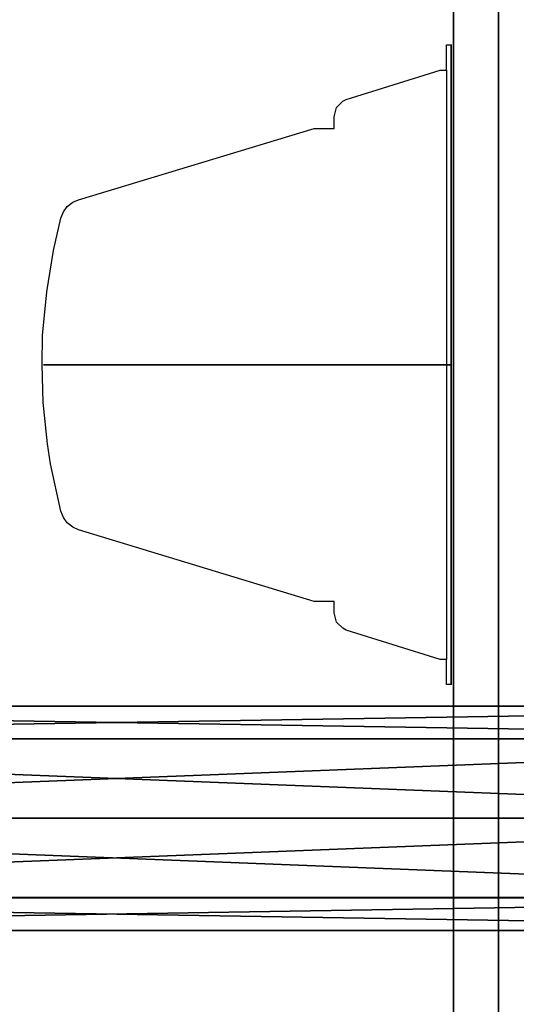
# Model space of a CAD drawing. Extents: x -6 to 47.5, y -5.4 to 31.
# Tile 4 of 38: x -1.9 to 0.3, y 4.2 to 8.5. Entities that reach past the tile are written whole.
import ezdxf

# ---------------------------------------------------------------- set-up
doc = ezdxf.new("R2010")
doc.units = 0
doc.layers.add('ViewSide', color=7, linetype='Continuous')
doc.layers.add('ViewTop', color=7, linetype='Continuous')

# ---------------------------------------------------------------- blocks, each defined once
blk = doc.blocks.new('004fafc1-b12c-433a-92be-102fac7b4e84')
at = {"color": 251, "true_color": 0x5b5b5b, "transparency": 33554687}
mesh = blk.add_polyface(dxfattribs=at)
corners = [(0, 0.5), (0.5, 0.5), (0.5, 31), (0, 31), (0, 0.5, 0.5), (0.5, 0.5, 0.5), (0.5, 31, 0.5), (0, 31, 0.5)]
mesh.append_faces([[corners[k] for k in face] for face in [(0, 1, 2, 3), (4, 5, 6, 7), (0, 1, 5, 4), (1, 2, 6, 5), (2, 3, 7, 6), (3, 0, 4, 7)]], dxfattribs={"color": 251})
mesh = blk.add_polyface(dxfattribs=at)
corners = [(0, 0.5, 67.5), (0.5, 0.5, 67.5), (0.5, 31, 67.5), (0, 31, 67.5), (0, 0.5, 68), (0.5, 0.5, 68), (0.5, 31, 68), (0, 31, 68)]
mesh.append_faces([[corners[k] for k in face] for face in [(0, 1, 2, 3), (4, 5, 6, 7), (0, 1, 5, 4), (1, 2, 6, 5), (2, 3, 7, 6), (3, 0, 4, 7)]], dxfattribs={"color": 251})
blk = doc.blocks.new('9f6fe716-a6e8-4fdf-ad4d-e31321017d2e')
at = {"color": 0, "transparency": 33554687}
mesh = blk.add_polyface(dxfattribs=at)
corners = [(0, 0), (1, 0), (1, 1), (0, 1), (0, 0, 1), (1, 0, 1), (1, 1, 1), (0, 1, 1)]
mesh.append_faces([[corners[k] for k in face] for face in [(0, 1, 2, 3), (4, 5, 6, 7), (0, 1, 5, 4), (1, 2, 6, 5), (2, 3, 7, 6), (3, 0, 4, 7)]], dxfattribs={"color": 0})
blk = doc.blocks.new('55d8b247-b641-459f-8915-d2f9c9fbf840')
at = {"color": 0, "transparency": 33554687}
mesh = blk.add_polyface(dxfattribs=at)
corners = [(-3, 1.0002, 0.0031), (0, 1.0002, 0.0031), (0, 0.7078, -0.7069), (-3, 0.7078, -0.7069)]
mesh.append_faces([[corners[k] for k in face] for face in [(3, 0, 2, 3)]], dxfattribs={"vtx1": -1, "color": 0})
mesh.append_faces([[corners[k] for k in face] for face in [(0, 1, 2, 0)]], dxfattribs={"vtx2": -1, "color": 0})
mesh = blk.add_polyface(dxfattribs=at)
corners = [(-3, 0.7069, 0.7074), (0, 0.7069, 0.7074), (0, 1.0002, 0.0031), (-3, 1.0002, 0.0031)]
mesh.append_faces([[corners[k] for k in face] for face in [(3, 0, 2, 3)]], dxfattribs={"vtx1": -1, "color": 0})
mesh.append_faces([[corners[k] for k in face] for face in [(0, 1, 2, 0)]], dxfattribs={"vtx2": -1, "color": 0})
mesh = blk.add_polyface(dxfattribs=at)
corners = [(-3, 0.7078, -0.7069), (0, 0.7078, -0.7069), (0, 0.0002, -1.0002), (-3, 0.0002, -1.0002)]
mesh.append_faces([[corners[k] for k in face] for face in [(3, 0, 2, 3)]], dxfattribs={"vtx1": -1, "color": 0})
mesh.append_faces([[corners[k] for k in face] for face in [(0, 1, 2, 0)]], dxfattribs={"vtx2": -1, "color": 0})
mesh = blk.add_polyface(dxfattribs=at)
corners = [(-3, 0.0002, 0.9998), (0, 0.0002, 0.9998), (0, 0.7069, 0.7074), (-3, 0.7069, 0.7074)]
mesh.append_faces([[corners[k] for k in face] for face in [(3, 0, 2, 3)]], dxfattribs={"vtx1": -1, "color": 0})
mesh.append_faces([[corners[k] for k in face] for face in [(0, 1, 2, 0)]], dxfattribs={"vtx2": -1, "color": 0})
mesh = blk.add_polyface(dxfattribs=at)
corners = [(-3, -0.7064, 0.7074), (0, -0.7064, 0.7074), (0, 0.0002, 0.9998), (-3, 0.0002, 0.9998)]
mesh.append_faces([[corners[k] for k in face] for face in [(3, 0, 2, 3)]], dxfattribs={"vtx1": -1, "color": 0})
mesh.append_faces([[corners[k] for k in face] for face in [(0, 1, 2, 0)]], dxfattribs={"vtx2": -1, "color": 0})
mesh = blk.add_polyface(dxfattribs=at)
corners = [(-3, 0.0002, -1.0002), (0, 0.0002, -1.0002), (0, -0.7074, -0.7069), (-3, -0.7074, -0.7069)]
mesh.append_faces([[corners[k] for k in face] for face in [(3, 0, 2, 3)]], dxfattribs={"vtx1": -1, "color": 0})
mesh.append_faces([[corners[k] for k in face] for face in [(0, 1, 2, 0)]], dxfattribs={"vtx2": -1, "color": 0})
mesh = blk.add_polyface(dxfattribs=at)
corners = [(-3, -0.9997, 0.0031), (0, -0.9997, 0.0031), (0, -0.7064, 0.7074), (-3, -0.7064, 0.7074)]
mesh.append_faces([[corners[k] for k in face] for face in [(3, 0, 2, 3)]], dxfattribs={"vtx1": -1, "color": 0})
mesh.append_faces([[corners[k] for k in face] for face in [(0, 1, 2, 0)]], dxfattribs={"vtx2": -1, "color": 0})
mesh = blk.add_polyface(dxfattribs=at)
corners = [(-3, -0.7074, -0.7069), (0, -0.7074, -0.7069), (0, -0.9997, 0.0031), (-3, -0.9997, 0.0031)]
mesh.append_faces([[corners[k] for k in face] for face in [(3, 0, 2, 3)]], dxfattribs={"vtx1": -1, "color": 0})
mesh.append_faces([[corners[k] for k in face] for face in [(0, 1, 2, 0)]], dxfattribs={"vtx2": -1, "color": 0})
blk = doc.blocks.new('30fca838-30e0-409f-8842-def21becb557')
at = {"color": 253, "true_color": 0xa0a0a0, "transparency": 33554687}
mesh = blk.add_polyface(dxfattribs=at)
corners = [(0, 0), (0.2, 0), (0.2, 30), (0, 30), (0, 0, 67), (0.2, 0, 67), (0.2, 30, 67), (0, 30, 67)]
mesh.append_faces([[corners[k] for k in face] for face in [(0, 1, 2, 3), (4, 5, 6, 7), (0, 1, 5, 4), (1, 2, 6, 5), (2, 3, 7, 6), (3, 0, 4, 7)]], dxfattribs={"color": 253})
blk = doc.blocks.new('79f63867-d1a8-49a1-8225-a0023a232fc0')
at = {"color": 18, "true_color": 0x000000, "transparency": 33554687}
blk.add_line((-0.0306, 8.3122, 62), (-0.0306, 5.6878, 62), dxfattribs=at)
for points in [[(-0.01, 7.4256, 64.4038), (-0.01, 8.4257, 64.4038), (-0.01, 8.4257, 59.5962), (-0.01, 5.5743, 59.5962), (-0.01, 5.5743, 64.4038), (-0.01, 6.5785, 64.4038)], [(-0.01, 7.7894, 63.0395), (-0.01, 7.7894, 63.7382), (-0.01, 7.777, 63.8621), (-0.01, 7.7481, 63.986), (-0.01, 7.6944, 64.1102), (-0.01, 7.6342, 64.2034), (-0.01, 7.5247, 64.3291), (-0.01, 7.4256, 64.4038), (-0.01, 7.2438, 64.4864), (-0.01, 7.1654, 64.5112), (-0.01, 7.0001, 64.5277), (-0.01, 6.8553, 64.5153), (-0.01, 6.7562, 64.4864), (-0.01, 6.7107, 64.4699), (-0.01, 6.5785, 64.4038), (-0.01, 6.4422, 64.2961), (-0.01, 6.3638, 64.2011), (-0.01, 6.2685, 64.0276), (-0.01, 6.2272, 63.8828), (-0.01, 6.2106, 63.7382), (-0.01, 6.2123, 63.0466), (-0.01, 6.1982, 63.0395), (-0.01, 6.0041, 62.8537), (-0.01, 5.8554, 62.6386), (-0.01, 5.748, 62.3946), (-0.01, 5.6943, 62.1344), (-0.01, 5.6943, 61.8656), (-0.01, 5.748, 61.6051), (-0.01, 5.8554, 61.3614), (-0.01, 6.0041, 61.1463), (-0.01, 6.1982, 60.9605), (-0.01, 6.4216, 60.8197), (-0.01, 6.6735, 60.7289), (-0.01, 6.9338, 60.6875), (-0.01, 7.1984, 60.7041), (-0.01, 7.4545, 60.7702), (-0.01, 7.6944, 60.8858), (-0.01, 7.905, 61.0472), (-0.01, 8.0785, 61.2496), (-0.01, 8.2065, 61.4812), (-0.01, 8.285, 61.7376), (-0.01, 8.3139, 62.0019), (-0.01, 8.285, 62.2624), (-0.01, 8.2065, 62.5188), (-0.01, 8.0785, 62.7501), (-0.01, 7.905, 62.9528), (-0.01, 7.7894, 63.0395), (-0.01, 7.7894, 63.7382)], [(-0.01, 7, 64.4029), (-0.03, 7, 64.4029), (-0.03, 7, 59.5971), (-0.01, 7, 59.5971), (-0.01, 7, 64.4029)]]:
    blk.add_polyline3d(points, dxfattribs=at)
at = {"layer": 'ViewSide', "color": 18, "true_color": 0x000000, "transparency": 33554687}
blk.add_polyline3d([(-0.03, 7, 63.3025), (-0.06, 7, 63.3025), (-0.4747, 7, 63.1726), (-0.4947, 7, 63.1776), (-0.5197, 7, 63.1476), (-0.5297, 7, 63.1077), (-0.5297, 7, 63.0527), (-0.6196, 7, 63.0527), (-0.6796, 7, 63.0377), (-0.7095, 7, 63.0427), (-0.8145, 7, 63.2426), (-0.9597, 7, 63.3475), (-1.12, 7, 63.3841), (-1.1596, 7, 63.5927), (-1.1596, 7, 63.7426), (-1.1646, 7, 63.7776), (-1.1746, 7, 63.9328), (-1.2314, 7, 64.1727), (-1.3545, 7, 64.4478), (-1.3744, 7, 64.4778), (-1.4194, 7, 64.5178), (-1.4494, 7, 64.5278), (-1.5094, 7, 64.5278), (-1.6692, 7, 64.4778), (-1.7196, 7, 64.4428), (-1.7446, 7, 64.3825), (-1.8045, 7, 64.0977), (-1.8245, 7, 63.9175), (-1.8095, 7, 61.6625), (-1.7545, 7, 61.3774), (-1.7396, 7, 61.3274), (-1.7096, 7, 61.2874), (-1.4444, 7, 61.1875), (-1.0297, 7, 61.0672), (-0.6796, 7, 60.9573), (-0.6196, 7, 60.9473), (-0.5297, 7, 60.9473), (-0.5297, 7, 60.8923), (-0.5197, 7, 60.8624), (-0.4747, 7, 60.8174), (-0.06, 7, 60.6975), (-0.03, 7, 60.6975)], dxfattribs=at)
at = {"layer": 'ViewTop', "color": 18, "true_color": 0x000000, "transparency": 33554687, "elevation": 62}
blk.add_lwpolyline([(-0.01, 8.4243), (-0.01, 5.5757), (-0.0306, 5.5757), (-0.0306, 5.6878), (-0.0586, 5.6878), (-0.4775, 5.8187), (-0.4925, 5.8262), (-0.5205, 5.8542), (-0.5317, 5.8953), (-0.5317, 5.9457), (-0.6196, 5.9457), (-1.6686, 6.2654), (-1.6948, 6.2766), (-1.7191, 6.2953), (-1.7359, 6.3196), (-1.7471, 6.3477), (-1.7938, 6.5589), (-1.8069, 6.6471), (-1.8266, 6.8318), (-1.8313, 7.0001), (-1.8294, 7.1309), (-1.8106, 7.3253), (-1.7798, 7.5084), (-1.7471, 7.6524), (-1.7359, 7.6804), (-1.7191, 7.7047), (-1.6948, 7.7234), (-1.6686, 7.7346), (-0.6196, 8.0524), (-0.5317, 8.0524), (-0.5317, 8.1047), (-0.5205, 8.1458), (-0.4925, 8.1738), (-0.4775, 8.1813), (-0.0586, 8.3122), (-0.0306, 8.3122), (-0.0306, 8.4243), (-0.01, 8.4243)], dxfattribs=at)
at = {"transparency": 33554687}
for name, p in [('004fafc1-b12c-433a-92be-102fac7b4e84', (0, 0)), ('30fca838-30e0-409f-8842-def21becb557', (0, 0.5, 0.5))]:
    blk.add_blockref(name, p, dxfattribs=at)
at = {"color": 251, "true_color": 0x5b5b5b, "transparency": 33554687, "xscale": 1.5, "yscale": 31, "zscale": 3.5}
blk.add_blockref('9f6fe716-a6e8-4fdf-ad4d-e31321017d2e', (0, 0, -3.5), dxfattribs=at)
at = {"color": 36, "true_color": 0x7f3f00, "transparency": 33554687, "xscale": 3, "yscale": 0.5, "zscale": 0.5}
blk.add_blockref('55d8b247-b641-459f-8915-d2f9c9fbf840', (3, 4.98, 34.72), dxfattribs=at)

msp = doc.modelspace()

# ---------------------------------------------------------------- block references
at = {"transparency": 33554687}
msp.add_blockref('79f63867-d1a8-49a1-8225-a0023a232fc0', (0, 0), dxfattribs=at)

doc.saveas('drawing.dxf')
